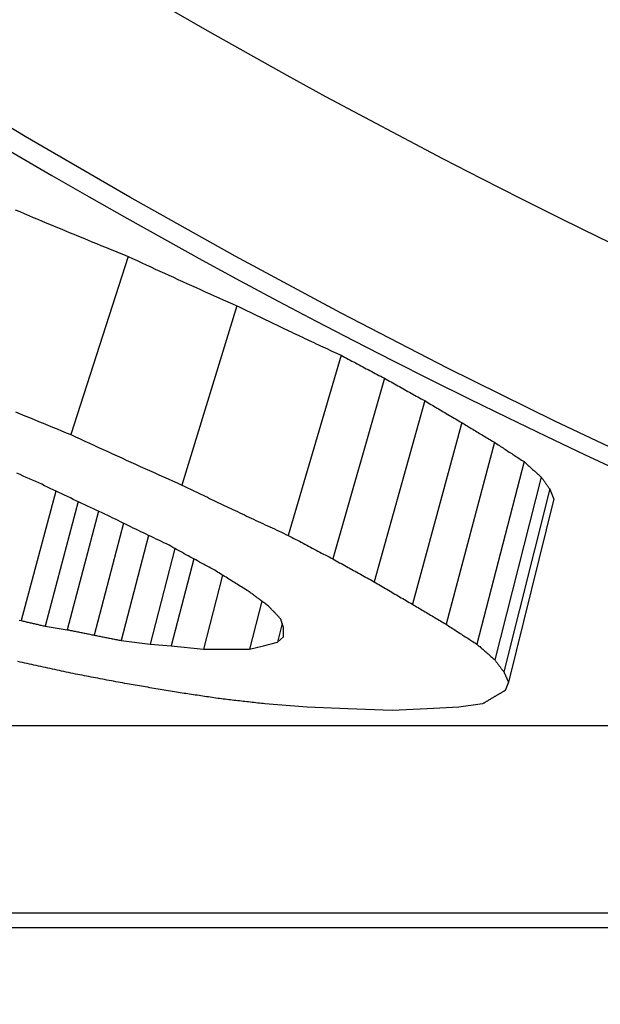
# Model space of a CAD drawing. Header units: millimetres. Extents: x -35 to 3561, y -10 to 463.
# Tile 15 of 24: x 211.4 to 212.92, y 406.13 to 408.7. Entities that reach past the tile are written whole.
import ezdxf

# ---------------------------------------------------------------- set-up
doc = ezdxf.new("R2010")
doc.units = ezdxf.units.MM
doc.layers.add('DETAIL', color=2, linetype='Continuous')

msp = doc.modelspace()

# ---------------------------------------------------------------- linework, layer by layer
at = {"layer": 'DETAIL'}
for p, q in [((211.6837, 408.0832), (211.5342, 407.6177)), ((211.968, 407.9541), (211.8242, 407.4859)), ((212.2398, 407.8251), (212.1021, 407.3542)), ((212.353, 407.7651), (212.2182, 407.293)), ((212.4584, 407.7064), (212.3265, 407.2331)), ((212.5553, 407.649), (212.4263, 407.1744)), ((212.6407, 407.5976), (212.5143, 407.1219)), ((212.7179, 407.5471), (212.5943, 407.0704)), ((212.7629, 407.5067), (212.6415, 407.0292)), ((211.4949, 407.4701), (211.4046, 407.1315)), ((212.7849, 407.4758), (212.6652, 406.9976)), ((211.5528, 407.4427), (211.4666, 407.1171)), ((212.7955, 407.4495), (212.6772, 406.9708)), ((211.6064, 407.4175), (211.5247, 407.1078)), ((211.6718, 407.386), (211.5952, 407.0936)), ((211.7371, 407.3543), (211.6655, 407.0797)), ((211.8059, 407.3201), (211.7411, 407.0704)), ((211.8551, 407.2929), (211.7963, 407.0658)), ((211.9303, 407.2503), (211.8804, 407.0566)), ((212.0334, 407.1821), (212.0011, 407.0566)), ((212.0863, 407.1236), (212.0737, 407.0751)), ((211.4666, 407.1171), (211.5247, 407.1078)), ((212.0895, 407.089), (212.09, 407.1125)), ((211.6655, 407.0797), (211.7411, 407.0704)), ((211.7411, 407.0704), (211.7963, 407.0658)), ((212.0374, 407.0658), (212.0737, 407.0751)), ((212.0737, 407.0751), (212.0895, 407.089)), ((211.7963, 407.0658), (211.8804, 407.0566)), ((211.8804, 407.0566), (211.9407, 407.0566)), ((211.9407, 407.0566), (212.0011, 407.0566)), ((212.0011, 407.0566), (212.0374, 407.0658)), ((212.6772, 406.9708), (212.6685, 406.9488)), ((212.1515, 406.9054), (212.0412, 406.914)), ((212.6098, 406.914), (212.5479, 406.9054)), ((212.258, 406.9012), (212.1515, 406.9054)), ((212.3737, 406.8968), (212.258, 406.9012)), ((212.4648, 406.9012), (212.3737, 406.8968)), ((212.5479, 406.9054), (212.4648, 406.9012)), ((204.211, 406.8577), (214.614, 406.8577)), ((216.3089, 406.3666), (204.1338, 406.3666)), ((204.1827, 406.3298), (216.5728, 406.3298))]:
    msp.add_line(p, q, dxfattribs=at)
at = {"layer": 'DETAIL', "flags": 128}
for points in [[(213.0809, 407.5194), (212.7988, 407.6529), (212.5184, 407.7915), (212.2398, 407.9353), (211.9629, 408.0841), (211.6879, 408.2381), (211.4148, 408.397), (211.1438, 408.5609), (210.8747, 408.7298), (210.6078, 408.9037), (210.3431, 409.0824), (210.0806, 409.2661), (209.8205, 409.4546)], [(211.3885, 408.2051), (211.4005, 408.2004)], [(211.4005, 408.2004), (211.4123, 408.1954), (211.424, 408.1905), (211.4358, 408.1855), (211.4476, 408.1806), (211.4594, 408.1756), (211.4712, 408.1707), (211.4829, 408.1658), (211.4947, 408.1609), (211.5065, 408.156), (211.5183, 408.1511), (211.5301, 408.1462), (211.5419, 408.1413), (211.5537, 408.1364), (211.5655, 408.1316), (211.5773, 408.1267), (211.5891, 408.1218), (211.6009, 408.117), (211.6128, 408.1121), (211.6246, 408.1073), (211.6364, 408.1025), (211.6482, 408.0976), (211.66, 408.0928), (211.6719, 408.088), (211.6837, 408.0832)], [(211.6837, 408.0832), (211.6955, 408.0777), (211.7073, 408.0723), (211.7191, 408.0668), (211.731, 408.0613), (211.7428, 408.0559), (211.7546, 408.0505), (211.7664, 408.045), (211.7783, 408.0396), (211.7901, 408.0342), (211.8019, 408.0288), (211.8138, 408.0234), (211.8256, 408.018), (211.8375, 408.0127), (211.8493, 408.0073), (211.8612, 408.0019), (211.873, 407.9966), (211.8849, 407.9912), (211.8968, 407.9859), (211.9086, 407.9806), (211.9205, 407.9753), (211.9324, 407.97), (211.9442, 407.9647), (211.9561, 407.9594), (211.968, 407.9541)], [(211.968, 407.9541), (211.9734, 407.9515), (211.9788, 407.9488), (211.9842, 407.9462), (211.9896, 407.9436), (211.995, 407.941), (212.0005, 407.9383), (212.0059, 407.9357), (212.0113, 407.9331), (212.0167, 407.9305), (212.0221, 407.9279), (212.0275, 407.9252), (212.0329, 407.9226), (212.0384, 407.92), (212.0438, 407.9174), (212.0492, 407.9148), (212.0546, 407.9122), (212.06, 407.9096), (212.0655, 407.907), (212.0709, 407.9044), (212.0763, 407.9018), (212.0817, 407.8992), (212.0872, 407.8966), (212.0926, 407.8941), (212.098, 407.8915)], [(212.098, 407.8915), (212.1039, 407.8887), (212.1098, 407.8859), (212.1157, 407.8831), (212.1216, 407.8803), (212.1275, 407.8775), (212.1334, 407.8747), (212.1393, 407.872), (212.1452, 407.8692), (212.1511, 407.8664), (212.157, 407.8636), (212.1629, 407.8609), (212.1689, 407.8581), (212.1748, 407.8553), (212.1807, 407.8526), (212.1866, 407.8498), (212.1925, 407.8471), (212.1984, 407.8443), (212.2043, 407.8416), (212.2102, 407.8388), (212.2162, 407.8361), (212.2221, 407.8333), (212.228, 407.8306), (212.2339, 407.8279), (212.2398, 407.8251)], [(212.2398, 407.8251), (212.2445, 407.8226), (212.2492, 407.8201), (212.2539, 407.8176), (212.2587, 407.815), (212.2634, 407.8125), (212.2681, 407.81), (212.2728, 407.8075), (212.2775, 407.805), (212.2822, 407.8025), (212.2869, 407.8), (212.2916, 407.7975), (212.2964, 407.795), (212.3011, 407.7925), (212.3058, 407.79), (212.3105, 407.7875), (212.3152, 407.785), (212.3199, 407.7825), (212.3247, 407.78), (212.3294, 407.7775), (212.3341, 407.775), (212.3388, 407.7726), (212.3436, 407.7701), (212.3483, 407.7676), (212.353, 407.7651)], [(212.353, 407.7651), (212.3574, 407.7627), (212.3618, 407.7602), (212.3662, 407.7577), (212.3705, 407.7553), (212.3749, 407.7528), (212.3793, 407.7503), (212.3837, 407.7479), (212.3881, 407.7454), (212.3925, 407.743), (212.3969, 407.7405), (212.4013, 407.7381), (212.4057, 407.7356), (212.41, 407.7332), (212.4144, 407.7307), (212.4188, 407.7283), (212.4232, 407.7258), (212.4276, 407.7234), (212.432, 407.721), (212.4364, 407.7185), (212.4408, 407.7161), (212.4452, 407.7137), (212.4496, 407.7113), (212.454, 407.7088), (212.4584, 407.7064)], [(212.4584, 407.7064), (212.4624, 407.704), (212.4665, 407.7016), (212.4705, 407.6992), (212.4745, 407.6967), (212.4786, 407.6943), (212.4826, 407.6919), (212.4866, 407.6895), (212.4907, 407.6871), (212.4947, 407.6847), (212.4988, 407.6823), (212.5028, 407.6799), (212.5068, 407.6775), (212.5109, 407.6751), (212.5149, 407.6728), (212.519, 407.6704), (212.523, 407.668), (212.527, 407.6656), (212.5311, 407.6632), (212.5351, 407.6608), (212.5392, 407.6585), (212.5432, 407.6561), (212.5473, 407.6537), (212.5513, 407.6513), (212.5553, 407.649)], [(211.3899, 407.677), (211.4019, 407.672), (211.414, 407.6671), (211.426, 407.6621), (211.438, 407.6571), (211.45, 407.6522), (211.462, 407.6472), (211.474, 407.6423), (211.4861, 407.6374), (211.4981, 407.6324), (211.5101, 407.6275), (211.5222, 407.6226), (211.5342, 407.6177)], [(212.5553, 407.649), (212.5589, 407.6468), (212.5624, 407.6447), (212.566, 407.6425), (212.5695, 407.6403), (212.5731, 407.6382), (212.5766, 407.636), (212.5802, 407.6339), (212.5838, 407.6317), (212.5873, 407.6296), (212.5909, 407.6274), (212.5944, 407.6253), (212.598, 407.6231), (212.6015, 407.621), (212.6051, 407.6189), (212.6086, 407.6167), (212.6122, 407.6146), (212.6157, 407.6125), (212.6193, 407.6103), (212.6229, 407.6082), (212.6264, 407.6061), (212.63, 407.6039), (212.6335, 407.6018), (212.6371, 407.5997), (212.6407, 407.5976)], [(211.5342, 407.6177), (211.5462, 407.6121), (211.5583, 407.6065), (211.5704, 407.6009), (211.5824, 407.5954), (211.5945, 407.5898), (211.6066, 407.5843), (211.6186, 407.5787), (211.6307, 407.5732), (211.6428, 407.5677), (211.6548, 407.5622), (211.6669, 407.5567), (211.679, 407.5512), (211.6911, 407.5457), (211.7032, 407.5402), (211.7153, 407.5347), (211.7274, 407.5293), (211.7395, 407.5238), (211.7516, 407.5184), (211.7637, 407.5129), (211.7758, 407.5075), (211.7879, 407.5021), (211.8, 407.4967), (211.8121, 407.4913), (211.8242, 407.4859)], [(212.6407, 407.5976), (212.6439, 407.5954), (212.6471, 407.5933), (212.6503, 407.5912), (212.6535, 407.5891), (212.6567, 407.587), (212.6599, 407.5848), (212.6632, 407.5827), (212.6664, 407.5806), (212.6696, 407.5785), (212.6728, 407.5764), (212.676, 407.5743), (212.6793, 407.5722), (212.6825, 407.5701), (212.6857, 407.568), (212.6889, 407.5659), (212.6921, 407.5638), (212.6954, 407.5617), (212.6986, 407.5596), (212.7018, 407.5575), (212.705, 407.5554), (212.7082, 407.5533), (212.7115, 407.5512), (212.7147, 407.5491), (212.7179, 407.5471)], [(212.7179, 407.5471), (212.7198, 407.5454), (212.7217, 407.5437), (212.7235, 407.542), (212.7254, 407.5403), (212.7273, 407.5386), (212.7291, 407.5369), (212.731, 407.5352), (212.7329, 407.5335), (212.7348, 407.5319), (212.7366, 407.5302), (212.7385, 407.5285), (212.7404, 407.5268), (212.7423, 407.5251), (212.7441, 407.5234), (212.746, 407.5218), (212.7479, 407.5201), (212.7498, 407.5184), (212.7516, 407.5167), (212.7535, 407.5151), (212.7554, 407.5134), (212.7573, 407.5117), (212.7592, 407.5101), (212.761, 407.5084), (212.7629, 407.5067)], [(211.4504, 407.4914), (211.4422, 407.495), (211.434, 407.4986), (211.4259, 407.5022), (211.4177, 407.5058), (211.4095, 407.5094), (211.4013, 407.513), (211.3932, 407.5167)], [(212.7629, 407.5067), (212.7638, 407.5054), (212.7647, 407.5041), (212.7657, 407.5028), (212.7666, 407.5015), (212.7675, 407.5002), (212.7684, 407.4989), (212.7693, 407.4977), (212.7702, 407.4964), (212.7712, 407.4951), (212.7721, 407.4938), (212.773, 407.4925), (212.7739, 407.4912), (212.7748, 407.4899), (212.7757, 407.4886), (212.7767, 407.4873), (212.7776, 407.486), (212.7785, 407.4847), (212.7794, 407.4835), (212.7803, 407.4822), (212.7813, 407.4809), (212.7822, 407.4796), (212.7831, 407.4783), (212.784, 407.477), (212.7849, 407.4758)], [(211.6306, 407.4062), (211.6231, 407.4097), (211.6156, 407.4132), (211.6081, 407.4168), (211.6005, 407.4203), (211.593, 407.4238), (211.5855, 407.4273), (211.578, 407.4308), (211.5705, 407.4344), (211.563, 407.4379), (211.5555, 407.4415), (211.5479, 407.445), (211.5404, 407.4485), (211.5329, 407.4521), (211.5254, 407.4557), (211.5179, 407.4592), (211.5104, 407.4628), (211.5029, 407.4663), (211.4954, 407.4699), (211.4879, 407.4735), (211.4804, 407.4771), (211.4729, 407.4807), (211.4654, 407.4842), (211.4579, 407.4878), (211.4504, 407.4914)], [(211.8242, 407.4859), (211.8298, 407.4832), (211.8353, 407.4805), (211.8408, 407.4779), (211.8464, 407.4752), (211.8519, 407.4725), (211.8574, 407.4698), (211.863, 407.4671), (211.8685, 407.4645), (211.874, 407.4618), (211.8796, 407.4591), (211.8851, 407.4564), (211.8907, 407.4538), (211.8962, 407.4511), (211.9017, 407.4485), (211.9073, 407.4458), (211.9128, 407.4431), (211.9183, 407.4405), (211.9239, 407.4378), (211.9294, 407.4352), (211.935, 407.4325), (211.9405, 407.4299), (211.9461, 407.4272), (211.9516, 407.4246), (211.9572, 407.422)], [(212.7849, 407.4758), (212.7854, 407.4747), (212.7858, 407.4735), (212.7862, 407.4724), (212.7867, 407.4714), (212.7871, 407.4703), (212.7876, 407.4692), (212.788, 407.4681), (212.7884, 407.467), (212.7889, 407.4659), (212.7893, 407.4648), (212.7898, 407.4637), (212.7902, 407.4626), (212.7906, 407.4615), (212.7911, 407.4604), (212.7915, 407.4593), (212.7919, 407.4582), (212.7924, 407.4571), (212.7928, 407.456), (212.7933, 407.4549), (212.7937, 407.4538), (212.7942, 407.4527), (212.7946, 407.4517), (212.795, 407.4506), (212.7955, 407.4495)], [(211.7906, 407.3286), (211.7839, 407.3318), (211.7773, 407.335), (211.7706, 407.3382), (211.7639, 407.3414), (211.7572, 407.3446), (211.7506, 407.3478), (211.7439, 407.351), (211.7372, 407.3542), (211.7306, 407.3575), (211.7239, 407.3607), (211.7172, 407.3639), (211.7106, 407.3671), (211.7039, 407.3704), (211.6972, 407.3736), (211.6906, 407.3769), (211.6839, 407.3801), (211.6772, 407.3834), (211.6706, 407.3866), (211.6639, 407.3899), (211.6573, 407.3931), (211.6506, 407.3964), (211.6439, 407.3997), (211.6373, 407.403), (211.6306, 407.4062)], [(211.9572, 407.422), (211.9632, 407.4191), (211.9692, 407.4163), (211.9752, 407.4134), (211.9813, 407.4106), (211.9873, 407.4077), (211.9933, 407.4049), (211.9994, 407.4021), (212.0054, 407.3992), (212.0115, 407.3964), (212.0175, 407.3936), (212.0235, 407.3907), (212.0296, 407.3879), (212.0356, 407.3851), (212.0416, 407.3823), (212.0477, 407.3795), (212.0537, 407.3766), (212.0598, 407.3738), (212.0658, 407.371), (212.0719, 407.3682), (212.0779, 407.3654), (212.084, 407.3626), (212.09, 407.3598), (212.096, 407.357), (212.1021, 407.3542)], [(212.1021, 407.3542), (212.1069, 407.3517), (212.1118, 407.3491), (212.1166, 407.3465), (212.1214, 407.3439), (212.1262, 407.3414), (212.1311, 407.3388), (212.1359, 407.3362), (212.1407, 407.3337), (212.1456, 407.3311), (212.1504, 407.3286), (212.1552, 407.326), (212.1601, 407.3234), (212.1649, 407.3209), (212.1698, 407.3184), (212.1746, 407.3158), (212.1794, 407.3133), (212.1843, 407.3107), (212.1891, 407.3082), (212.194, 407.3056), (212.1988, 407.3031), (212.2036, 407.3006), (212.2085, 407.298), (212.2133, 407.2955), (212.2182, 407.293)], [(211.9101, 407.263), (211.9051, 407.2657), (211.9001, 407.2684), (211.8951, 407.2711), (211.8901, 407.2738), (211.8851, 407.2765), (211.8802, 407.2792), (211.8752, 407.2819), (211.8702, 407.2847), (211.8652, 407.2874), (211.8602, 407.2901), (211.8553, 407.2928), (211.8503, 407.2956), (211.8453, 407.2983), (211.8403, 407.301), (211.8354, 407.3038), (211.8304, 407.3065), (211.8254, 407.3093), (211.8204, 407.312), (211.8155, 407.3148), (211.8105, 407.3175), (211.8055, 407.3203), (211.8006, 407.323), (211.7956, 407.3258), (211.7906, 407.3286)], [(212.2182, 407.293), (212.2227, 407.2905), (212.2272, 407.2879), (212.2317, 407.2854), (212.2362, 407.2829), (212.2407, 407.2804), (212.2452, 407.2779), (212.2497, 407.2754), (212.2542, 407.2729), (212.2587, 407.2704), (212.2633, 407.2679), (212.2678, 407.2654), (212.2723, 407.2629), (212.2768, 407.2604), (212.2813, 407.2579), (212.2858, 407.2554), (212.2903, 407.2529), (212.2949, 407.2504), (212.2994, 407.2479), (212.3039, 407.2454), (212.3084, 407.243), (212.3129, 407.2405), (212.3174, 407.238), (212.322, 407.2355), (212.3265, 407.2331)], [(211.998, 407.2085), (211.9944, 407.2107), (211.9907, 407.213), (211.987, 407.2152), (211.9834, 407.2175), (211.9797, 407.2197), (211.976, 407.222), (211.9723, 407.2243), (211.9687, 407.2265), (211.965, 407.2288), (211.9613, 407.231), (211.9577, 407.2333), (211.954, 407.2356), (211.9504, 407.2379), (211.9467, 407.2401), (211.943, 407.2424), (211.9394, 407.2447), (211.9357, 407.247), (211.932, 407.2492), (211.9284, 407.2515), (211.9247, 407.2538), (211.921, 407.2561), (211.9174, 407.2584), (211.9137, 407.2607), (211.9101, 407.263)], [(212.3265, 407.2331), (212.3306, 407.2306), (212.3348, 407.2281), (212.3389, 407.2257), (212.3431, 407.2232), (212.3473, 407.2207), (212.3514, 407.2183), (212.3556, 407.2158), (212.3597, 407.2134), (212.3639, 407.2109), (212.3681, 407.2085), (212.3722, 407.206), (212.3764, 407.2036), (212.3805, 407.2011), (212.3847, 407.1987), (212.3889, 407.1963), (212.393, 407.1938), (212.3972, 407.1914), (212.4013, 407.189), (212.4055, 407.1865), (212.4097, 407.1841), (212.4138, 407.1817), (212.418, 407.1793), (212.4222, 407.1768), (212.4263, 407.1744)], [(212.0502, 407.1697), (212.048, 407.1713), (212.0458, 407.1729), (212.0436, 407.1745), (212.0415, 407.1761), (212.0393, 407.1777), (212.0371, 407.1793), (212.0349, 407.1809), (212.0328, 407.1825), (212.0306, 407.1842), (212.0284, 407.1858), (212.0262, 407.1874), (212.0241, 407.189), (212.0219, 407.1906), (212.0197, 407.1922), (212.0176, 407.1939), (212.0154, 407.1955), (212.0132, 407.1971), (212.0111, 407.1987), (212.0089, 407.2003), (212.0067, 407.202), (212.0045, 407.2036), (212.0024, 407.2052), (212.0002, 407.2069), (211.998, 407.2085)], [(212.4263, 407.1744), (212.43, 407.1722), (212.4337, 407.17), (212.4373, 407.1678), (212.441, 407.1656), (212.4447, 407.1634), (212.4483, 407.1612), (212.452, 407.159), (212.4556, 407.1568), (212.4593, 407.1546), (212.463, 407.1524), (212.4666, 407.1502), (212.4703, 407.148), (212.474, 407.1459), (212.4776, 407.1437), (212.4813, 407.1415), (212.485, 407.1393), (212.4886, 407.1371), (212.4923, 407.135), (212.496, 407.1328), (212.4997, 407.1306), (212.5033, 407.1284), (212.507, 407.1263), (212.5107, 407.1241), (212.5143, 407.1219)], [(212.0822, 407.1361), (212.0809, 407.1375), (212.0795, 407.1389), (212.0782, 407.1403), (212.0769, 407.1417), (212.0755, 407.1431), (212.0742, 407.1445), (212.0728, 407.1459), (212.0715, 407.1473), (212.0702, 407.1487), (212.0688, 407.1501), (212.0675, 407.1515), (212.0662, 407.1528), (212.0648, 407.1542), (212.0635, 407.1556), (212.0622, 407.157), (212.0608, 407.1584), (212.0595, 407.1598), (212.0582, 407.1612), (212.0568, 407.1627), (212.0555, 407.1641), (212.0542, 407.1655), (212.0528, 407.1669), (212.0515, 407.1683), (212.0502, 407.1697)], [(211.3989, 407.1328), (211.4046, 407.1315)], [(211.4046, 407.1315), (211.4072, 407.1309), (211.4098, 407.1303), (211.4123, 407.1297), (211.4149, 407.1291), (211.4175, 407.1285), (211.4201, 407.1279), (211.4227, 407.1273), (211.4252, 407.1267), (211.4278, 407.1261), (211.4304, 407.1255), (211.433, 407.1249), (211.4356, 407.1243), (211.4382, 407.1237), (211.4407, 407.1231), (211.4433, 407.1225), (211.4459, 407.1219), (211.4485, 407.1213), (211.4511, 407.1207), (211.4537, 407.1201), (211.4562, 407.1195), (211.4588, 407.1189), (211.4614, 407.1183), (211.464, 407.1177), (211.4666, 407.1171)], [(212.09, 407.1125), (212.0897, 407.1135), (212.0894, 407.1144), (212.0891, 407.1154), (212.0887, 407.1164), (212.0884, 407.1174), (212.0881, 407.1184), (212.0878, 407.1193), (212.0874, 407.1203), (212.0871, 407.1213), (212.0868, 407.1223), (212.0864, 407.1233), (212.0861, 407.1243), (212.0858, 407.1253), (212.0855, 407.1262), (212.0851, 407.1272), (212.0848, 407.1282), (212.0845, 407.1292), (212.0842, 407.1302), (212.0838, 407.1312), (212.0835, 407.1322), (212.0832, 407.1332), (212.0829, 407.1342), (212.0825, 407.1351), (212.0822, 407.1361)], [(212.5143, 407.1219), (212.5177, 407.1198), (212.521, 407.1176), (212.5243, 407.1154), (212.5276, 407.1133), (212.531, 407.1111), (212.5343, 407.1089), (212.5376, 407.1068), (212.541, 407.1046), (212.5443, 407.1025), (212.5476, 407.1003), (212.5509, 407.0982), (212.5543, 407.096), (212.5576, 407.0939), (212.5609, 407.0917), (212.5643, 407.0896), (212.5676, 407.0874), (212.5709, 407.0853), (212.5743, 407.0832), (212.5776, 407.081), (212.5809, 407.0789), (212.5843, 407.0768), (212.5876, 407.0746), (212.5909, 407.0725), (212.5943, 407.0704)], [(211.5247, 407.1078), (211.5276, 407.1072), (211.5305, 407.1067), (211.5335, 407.1061), (211.5364, 407.1055), (211.5394, 407.1049), (211.5423, 407.1043), (211.5452, 407.1037), (211.5482, 407.1031), (211.5511, 407.1025), (211.554, 407.1019), (211.557, 407.1013), (211.5599, 407.1007), (211.5629, 407.1001), (211.5658, 407.0995), (211.5687, 407.0989), (211.5717, 407.0984), (211.5746, 407.0978), (211.5775, 407.0972), (211.5805, 407.0966), (211.5834, 407.096), (211.5864, 407.0954), (211.5893, 407.0948), (211.5922, 407.0942), (211.5952, 407.0936)], [(211.5952, 407.0936), (211.5981, 407.093), (211.601, 407.0925), (211.604, 407.0919), (211.6069, 407.0913), (211.6098, 407.0907), (211.6128, 407.0901), (211.6157, 407.0896), (211.6186, 407.089), (211.6216, 407.0884), (211.6245, 407.0878), (211.6274, 407.0872), (211.6304, 407.0867), (211.6333, 407.0861), (211.6362, 407.0855), (211.6392, 407.0849), (211.6421, 407.0843), (211.645, 407.0837), (211.6479, 407.0832), (211.6509, 407.0826), (211.6538, 407.082), (211.6567, 407.0814), (211.6597, 407.0808), (211.6626, 407.0803), (211.6655, 407.0797)], [(212.5943, 407.0704), (212.5962, 407.0687), (212.5982, 407.0669), (212.6002, 407.0652), (212.6021, 407.0635), (212.6041, 407.0617), (212.6061, 407.06), (212.608, 407.0583), (212.61, 407.0566), (212.612, 407.0549), (212.6139, 407.0531), (212.6159, 407.0514), (212.6179, 407.0497), (212.6198, 407.048), (212.6218, 407.0463), (212.6238, 407.0446), (212.6257, 407.0429), (212.6277, 407.0411), (212.6297, 407.0394), (212.6316, 407.0377), (212.6336, 407.036), (212.6356, 407.0343), (212.6375, 407.0326), (212.6395, 407.0309), (212.6415, 407.0292)], [(211.5402, 406.993), (211.5342, 406.9943), (211.5281, 406.9956), (211.5221, 406.9969), (211.5161, 406.9982), (211.5101, 406.9995), (211.5041, 407.0009), (211.498, 407.0022), (211.492, 407.0035), (211.486, 407.0048), (211.48, 407.0061), (211.474, 407.0074), (211.4679, 407.0087), (211.4619, 407.01), (211.4559, 407.0114), (211.4499, 407.0127), (211.4439, 407.014), (211.4378, 407.0153), (211.4318, 407.0166), (211.4258, 407.018), (211.4198, 407.0193), (211.4138, 407.0206), (211.4078, 407.0219), (211.4017, 407.0232), (211.3957, 407.0246)], [(212.6415, 407.0292), (212.6425, 407.0279), (212.6434, 407.0266), (212.6444, 407.0252), (212.6454, 407.0239), (212.6464, 407.0226), (212.6474, 407.0213), (212.6484, 407.0199), (212.6494, 407.0186), (212.6504, 407.0173), (212.6513, 407.016), (212.6523, 407.0147), (212.6533, 407.0133), (212.6543, 407.012), (212.6553, 407.0107), (212.6563, 407.0094), (212.6573, 407.0081), (212.6583, 407.0068), (212.6593, 407.0055), (212.6603, 407.0041), (212.6612, 407.0028), (212.6622, 407.0015), (212.6632, 407.0002), (212.6642, 406.9989), (212.6652, 406.9976)], [(211.6809, 406.9664), (211.6751, 406.9675), (211.6692, 406.9686), (211.6633, 406.9697), (211.6575, 406.9708), (211.6516, 406.9719), (211.6457, 406.973), (211.6399, 406.9741), (211.634, 406.9752), (211.6281, 406.9763), (211.6223, 406.9775), (211.6164, 406.9786), (211.6106, 406.9797), (211.6047, 406.9808), (211.5988, 406.9819), (211.593, 406.983), (211.5871, 406.9841), (211.5812, 406.9852), (211.5754, 406.9863), (211.5695, 406.9874), (211.5636, 406.9886), (211.5578, 406.9897), (211.5519, 406.9908), (211.546, 406.9919), (211.5402, 406.993)], [(212.6652, 406.9976), (212.6657, 406.9965), (212.6662, 406.9953), (212.6667, 406.9942), (212.6672, 406.9931), (212.6677, 406.992), (212.6682, 406.9909), (212.6687, 406.9897), (212.6692, 406.9886), (212.6697, 406.9875), (212.6702, 406.9864), (212.6707, 406.9853), (212.6712, 406.9841), (212.6717, 406.983), (212.6722, 406.9819), (212.6727, 406.9808), (212.6732, 406.9797), (212.6737, 406.9786), (212.6742, 406.9774), (212.6747, 406.9763), (212.6752, 406.9752), (212.6757, 406.9741), (212.6762, 406.973), (212.6767, 406.9719), (212.6772, 406.9708)], [(211.8103, 406.9444), (211.8049, 406.9454), (211.7995, 406.9463), (211.7941, 406.9472), (211.7887, 406.9481), (211.7833, 406.949), (211.7779, 406.9499), (211.7725, 406.9508), (211.7671, 406.9517), (211.7618, 406.9527), (211.7564, 406.9536), (211.751, 406.9545), (211.7456, 406.9554), (211.7402, 406.9563), (211.7348, 406.9572), (211.7294, 406.9581), (211.724, 406.9591), (211.7187, 406.96), (211.7133, 406.9609), (211.7079, 406.9618), (211.7025, 406.9627), (211.6971, 406.9637), (211.6917, 406.9646), (211.6863, 406.9655), (211.6809, 406.9664)], [(211.9275, 406.927), (211.9226, 406.9277), (211.9177, 406.9284), (211.9128, 406.9291), (211.9079, 406.9299), (211.903, 406.9306), (211.8982, 406.9313), (211.8933, 406.9321), (211.8884, 406.9328), (211.8835, 406.9335), (211.8786, 406.9342), (211.8737, 406.935), (211.8689, 406.9357), (211.864, 406.9364), (211.8591, 406.9371), (211.8542, 406.9379), (211.8493, 406.9386), (211.8444, 406.9393), (211.8396, 406.9401), (211.8347, 406.9408), (211.8298, 406.9415), (211.8249, 406.9423), (211.82, 406.943), (211.8151, 406.9437), (211.8103, 406.9444)], [(212.6685, 406.9488), (212.6673, 406.948), (212.666, 406.9473), (212.6648, 406.9466), (212.6636, 406.9459), (212.6623, 406.9451), (212.6611, 406.9444), (212.6598, 406.9437), (212.6586, 406.943), (212.6574, 406.9422), (212.6561, 406.9415), (212.6549, 406.9408), (212.6536, 406.9401), (212.6524, 406.9393), (212.6512, 406.9386), (212.6499, 406.9379), (212.6487, 406.9372), (212.6474, 406.9365), (212.6462, 406.9357), (212.6449, 406.935), (212.6437, 406.9343), (212.6425, 406.9336), (212.6412, 406.9329), (212.64, 406.9321), (212.6387, 406.9314)], [(212.0412, 406.914), (212.0364, 406.9146), (212.0317, 406.9151), (212.0269, 406.9157), (212.0222, 406.9162), (212.0175, 406.9167), (212.0127, 406.9173), (212.008, 406.9178), (212.0033, 406.9183), (211.9985, 406.9189), (211.9938, 406.9194), (211.989, 406.92), (211.9843, 406.9205), (211.9796, 406.921), (211.9748, 406.9216), (211.9701, 406.9221), (211.9654, 406.9227), (211.9606, 406.9232), (211.9559, 406.9237), (211.9511, 406.9243), (211.9464, 406.9248), (211.9417, 406.9254), (211.9369, 406.9259), (211.9322, 406.9264), (211.9275, 406.927)], [(212.6387, 406.9314), (212.6375, 406.9307), (212.6363, 406.93), (212.6351, 406.9292), (212.6339, 406.9285), (212.6327, 406.9278), (212.6315, 406.9271), (212.6303, 406.9263), (212.6291, 406.9256), (212.6279, 406.9249), (212.6267, 406.9242), (212.6255, 406.9234), (212.6243, 406.9227), (212.6231, 406.922), (212.6219, 406.9213), (212.6207, 406.9205), (212.6195, 406.9198), (212.6182, 406.9191), (212.617, 406.9184), (212.6158, 406.9176), (212.6146, 406.9169), (212.6134, 406.9162), (212.6122, 406.9155), (212.611, 406.9148), (212.6098, 406.914)]]:
    msp.add_lwpolyline(points, dxfattribs=at)
at = {"layer": 'DETAIL'}
for centre, major_axis, start_param, end_param in [((226.2182, 430.4276), (0, 24.75), 5.206701, 10.240675), ((220.1944, 430.4276), (0, -24), 5.73995, 6.101734), ((220.0914, 430.4276), (0, -24.5), 5.748079, 6.09358)]:
    msp.add_ellipse(centre, major_axis=major_axis, ratio=0.819152, start_param=start_param, end_param=end_param, dxfattribs=at)

doc.saveas('drawing.dxf')
